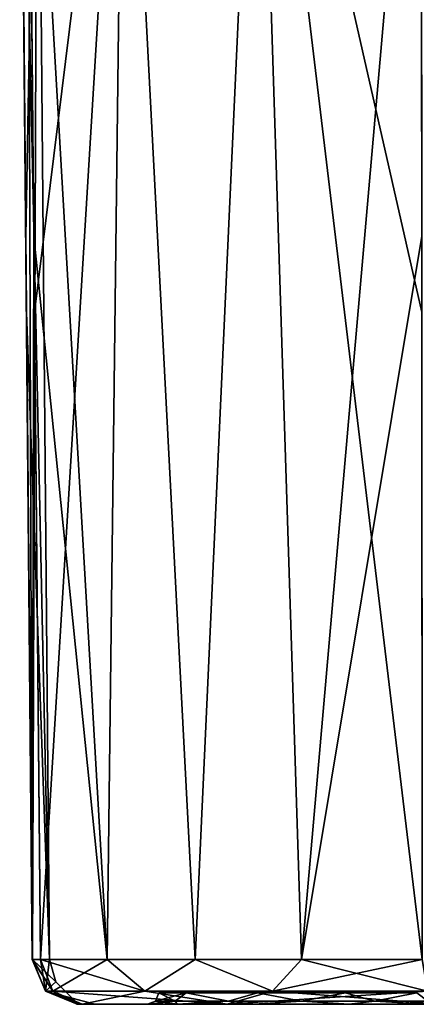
# Model space of a CAD drawing. Header units: millimetres. Extents: x -52 to 52, y -69 to 18.
# Tile 1 of 20: x -31 to -13, y -69 to -26. Entities that reach past the tile are written whole.
import ezdxf

# ---------------------------------------------------------------- set-up
doc = ezdxf.new("R2010")
doc.units = ezdxf.units.MM
doc.header["$LTSCALE"] = 65.185185
for name, color, linetype in [('1', 7, 'CONTINUOUS'), ('13', 7, 'CONTINUOUS'), ('21', 7, 'CONTINUOUS'), ('22', 7, 'CONTINUOUS'), ('27', 7, 'CONTINUOUS'), ('3', 7, 'CONTINUOUS'), ('31', 7, 'CONTINUOUS'), ('33', 7, 'CONTINUOUS'), ('34', 7, 'CONTINUOUS'), ('35', 7, 'CONTINUOUS'), ('44', 7, 'CONTINUOUS'), ('45', 7, 'CONTINUOUS')]:
    doc.layers.add(name, color=color, linetype=linetype)

msp = doc.modelspace()

# ---------------------------------------------------------------- linework, layer by layer
at = {"layer": '1', "color": 253, "linetype": 'Continuous', "true_color": 0x999999}
for points in [[(-28.172, -69, 11.309), (-28.164, -69, 10.48), (-10, -69, 21.5), (-28.172, -69, 11.309)], [(-27.95, -69, 12.117), (-28.172, -69, 11.309), (-10, -69, 21.5), (-27.95, -69, 12.117)], [(-28.164, -69, -10.48), (-28.171, -69, -11.319), (-16.149, -69, -6.467), (-28.164, -69, -10.48)], [(-28.171, -69, -11.319), (-27.95, -69, -12.117), (-16.149, -69, -6.467), (-28.171, -69, -11.319)], [(-27.385, -69), (-28.164, -69, -10.48), (-25.05, -69), (-27.385, -69)], [(-25.05, -69), (-28.164, -69, -10.48), (-23.751, -69, -3.997), (-25.05, -69)], [(-23.751, -69, -3.997), (-28.164, -69, -10.48), (-20.351, -69, -6.467), (-23.751, -69, -3.997)], [(-20.351, -69, -6.467), (-28.164, -69, -10.48), (-16.149, -69, -6.467), (-20.351, -69, -6.467)], [(-28.164, -69, 10.48), (-27.385, -69), (-23.751, -69, 3.997), (-28.164, -69, 10.48)], [(-10, -69, 21.5), (-28.164, -69, 10.48), (-20.351, -69, 6.467), (-10, -69, 21.5)], [(-20.351, -69, 6.467), (-28.164, -69, 10.48), (-23.751, -69, 3.997), (-20.351, -69, 6.467)], [(-21.541, -69, 21.541), (-27.95, -69, 12.117), (-10, -69, 21.5), (-21.541, -69, 21.541)], [(-27.95, -69, -12.117), (-21.541, -69, -21.541), (-10, -69, -21.5), (-27.95, -69, -12.117)], [(-27.95, -69, -12.117), (-10, -69, -21.5), (-16.149, -69, -6.467), (-27.95, -69, -12.117)], [(-27.385, -69), (-25.05, -69), (-23.751, -69, 3.997), (-27.385, -69)], [(-12.117, -69, 27.95), (-21.541, -69, 21.541), (0, -69, 27.385), (-12.117, -69, 27.95)], [(0, -69, 27.385), (-21.541, -69, 21.541), (-8, -69, 23.5), (0, -69, 27.385)], [(-8, -69, 23.5), (-21.541, -69, 21.541), (-9.414, -69, 22.914), (-8, -69, 23.5)], [(-9.414, -69, 22.914), (-21.541, -69, 21.541), (-10, -69, 21.5), (-9.414, -69, 22.914)], [(-21.541, -69, -21.541), (-12.117, -69, -27.95), (-9.414, -69, -22.914), (-21.541, -69, -21.541)], [(-10, -69, -21.5), (-21.541, -69, -21.541), (-9.414, -69, -22.914), (-10, -69, -21.5)], [(-16.149, -69, 6.467), (-10, -69, 21.5), (-20.351, -69, 6.467), (-16.149, -69, 6.467)], [(-16.149, -69, -6.467), (-10, -69, -21.5), (-12.749, -69, -3.997), (-16.149, -69, -6.467)], [(-12.749, -69, 3.997), (-10, -69, 21.5), (-16.149, -69, 6.467), (-12.749, -69, 3.997)]]:
    msp.add_3dface(points, dxfattribs=at)
at = {"layer": '13', "color": 253, "linetype": 'Continuous', "true_color": 0x999999}
for points in [[(-30.685, -6.491, 10.245), (-29.913, -6.491), (-30.429, -35.067, 10.216), (-30.685, -6.491, 10.245)], [(-29.384, -67.017), (-30.685, -6.491, -10.245), (-30.399, -38.426, -10.213), (-29.384, -67.017)], [(-29.913, -6.491), (-30.685, -6.491, -10.245), (-29.384, -67.017), (-29.913, -6.491)], [(-30.429, -35.067, 10.216), (-29.913, -6.491), (-30.142, -67.017, 10.184), (-30.429, -35.067, 10.216)], [(-30.142, -67.017, 10.184), (-29.913, -6.491), (-29.384, -67.017), (-30.142, -67.017, 10.184)], [(-30.142, -67.017, -10.184), (-29.384, -67.017), (-30.399, -38.426, -10.213), (-30.142, -67.017, -10.184)]]:
    msp.add_3dface(points, dxfattribs=at)
at = {"layer": '21', "color": 253, "linetype": 'Continuous', "true_color": 0x999999}
for points in [[(-30.142, -67.017, -10.184), (-30.699, -6.491, -11.649), (-30.154, -67.018, -11.582), (-30.142, -67.017, -10.184)], [(-30.699, -6.491, -11.649), (-30.34, -6.491, -12.958), (-30.154, -67.018, -11.582), (-30.699, -6.491, -11.649)], [(-30.142, -67.017, -10.184), (-30.399, -38.426, -10.213), (-30.699, -6.491, -11.649), (-30.142, -67.017, -10.184)], [(-30.399, -38.426, -10.213), (-30.685, -6.491, -10.245), (-30.699, -6.491, -11.649), (-30.399, -38.426, -10.213)], [(-30.34, -6.491, -12.958), (-30.047, -38.426, -12.934), (-30.154, -67.018, -11.582), (-30.34, -6.491, -12.958)], [(-30.047, -38.426, -12.934), (-29.784, -67.017, -12.913), (-30.154, -67.018, -11.582), (-30.047, -38.426, -12.934)]]:
    msp.add_3dface(points, dxfattribs=at)
at = {"layer": '22', "color": 253, "linetype": 'Continuous', "true_color": 0x999999}
for points in [[(-30.34, -6.491, 12.958), (-30.705, -6.491, 11.603), (-30.156, -67.018, 11.565), (-30.34, -6.491, 12.958)], [(-30.705, -6.491, 11.603), (-30.685, -6.491, 10.245), (-30.156, -67.018, 11.565), (-30.705, -6.491, 11.603)], [(-30.685, -6.491, 10.245), (-30.429, -35.067, 10.216), (-30.156, -67.018, 11.565), (-30.685, -6.491, 10.245)], [(-30.078, -35.067, 12.937), (-30.34, -6.491, 12.958), (-30.156, -67.018, 11.565), (-30.078, -35.067, 12.937)], [(-30.429, -35.067, 10.216), (-30.142, -67.017, 10.184), (-30.156, -67.018, 11.565), (-30.429, -35.067, 10.216)], [(-29.784, -67.017, 12.913), (-30.078, -35.067, 12.937), (-30.156, -67.018, 11.565), (-29.784, -67.017, 12.913)]]:
    msp.add_3dface(points, dxfattribs=at)
at = {"layer": '27', "color": 253, "linetype": 'Continuous', "true_color": 0x999999}
for points in [[(-26.843, -67.017, 18.256), (-29.784, -67.017, 12.913), (-25.179, -68.42, 19.54), (-26.843, -67.017, 18.256)], [(-25.179, -68.42, 19.54), (-29.784, -67.017, 12.913), (-29.241, -68.42, 12.677), (-25.179, -68.42, 19.54)], [(-22.955, -67.017, 22.955), (-26.843, -67.017, 18.256), (-25.179, -68.42, 19.54), (-22.955, -67.017, 22.955)], [(-19.54, -68.42, 25.179), (-22.955, -67.017, 22.955), (-25.179, -68.42, 19.54), (-19.54, -68.42, 25.179)], [(-18.256, -67.017, 26.843), (-22.955, -67.017, 22.955), (-19.54, -68.42, 25.179), (-18.256, -67.017, 26.843)], [(-12.677, -68.42, 29.241), (-18.256, -67.017, 26.843), (-19.54, -68.42, 25.179), (-12.677, -68.42, 29.241)], [(-12.913, -67.017, 29.784), (-18.256, -67.017, 26.843), (-12.677, -68.42, 29.241), (-12.913, -67.017, 29.784)], [(-27.95, -69, 12.117), (-21.541, -69, 21.541), (-29.241, -68.42, 12.677), (-27.95, -69, 12.117)], [(-21.541, -69, 21.541), (-25.179, -68.42, 19.54), (-29.241, -68.42, 12.677), (-21.541, -69, 21.541)], [(-21.541, -69, 21.541), (-19.54, -68.42, 25.179), (-25.179, -68.42, 19.54), (-21.541, -69, 21.541)], [(-21.541, -69, 21.541), (-12.117, -69, 27.95), (-19.54, -68.42, 25.179), (-21.541, -69, 21.541)], [(-12.117, -69, 27.95), (-12.677, -68.42, 29.241), (-19.54, -68.42, 25.179), (-12.117, -69, 27.95)]]:
    msp.add_3dface(points, dxfattribs=at)
at = {"layer": '3', "color": 253, "linetype": 'Continuous', "true_color": 0x999999}
for points in [[(-30.34, -6.491, 12.958), (-30.078, -35.067, 12.937), (-26.843, -67.017, 18.256), (-30.34, -6.491, 12.958)], [(-26.1, -6.491, 20.179), (-30.34, -6.491, 12.958), (-26.843, -67.017, 18.256), (-26.1, -6.491, 20.179)], [(-30.34, -6.491, -12.958), (-26.1, -6.491, -20.179), (-30.047, -38.426, -12.934), (-30.34, -6.491, -12.958)], [(-30.047, -38.426, -12.934), (-26.1, -6.491, -20.179), (-29.784, -67.017, -12.913), (-30.047, -38.426, -12.934)], [(-29.784, -67.017, -12.913), (-26.1, -6.491, -20.179), (-26.843, -67.017, -18.256), (-29.784, -67.017, -12.913)], [(-22.955, -67.017, 22.955), (-26.1, -6.491, 20.179), (-26.843, -67.017, 18.256), (-22.955, -67.017, 22.955)], [(-26.843, -67.017, -18.256), (-26.1, -6.491, -20.179), (-22.955, -67.017, -22.955), (-26.843, -67.017, -18.256)], [(-20.179, -6.491, 26.1), (-26.1, -6.491, 20.179), (-22.955, -67.017, 22.955), (-20.179, -6.491, 26.1)], [(-26.1, -6.491, -20.179), (-20.179, -6.491, -26.1), (-22.955, -67.017, -22.955), (-26.1, -6.491, -20.179)], [(-18.256, -67.017, 26.843), (-20.179, -6.491, 26.1), (-22.955, -67.017, 22.955), (-18.256, -67.017, 26.843)], [(-22.955, -67.017, -22.955), (-20.179, -6.491, -26.1), (-18.256, -67.017, -26.843), (-22.955, -67.017, -22.955)], [(-12.913, -67.017, 29.784), (-20.179, -6.491, 26.1), (-18.256, -67.017, 26.843), (-12.913, -67.017, 29.784)], [(-12.934, -38.426, 30.047), (-20.179, -6.491, 26.1), (-12.913, -67.017, 29.784), (-12.934, -38.426, 30.047)], [(-12.958, -6.491, 30.34), (-20.179, -6.491, 26.1), (-12.934, -38.426, 30.047), (-12.958, -6.491, 30.34)], [(-20.179, -6.491, -26.1), (-12.958, -6.491, -30.34), (-18.256, -67.017, -26.843), (-20.179, -6.491, -26.1)], [(-12.958, -6.491, -30.34), (-12.937, -35.067, -30.078), (-18.256, -67.017, -26.843), (-12.958, -6.491, -30.34)], [(-29.784, -67.017, 12.913), (-26.843, -67.017, 18.256), (-30.078, -35.067, 12.937), (-29.784, -67.017, 12.913)], [(-12.913, -67.017, -29.784), (-18.256, -67.017, -26.843), (-12.937, -35.067, -30.078), (-12.913, -67.017, -29.784)]]:
    msp.add_3dface(points, dxfattribs=at)
at = {"layer": '31', "color": 253, "linetype": 'Continuous', "true_color": 0x999999}
for points in [[(-29.784, -67.017, -12.913), (-26.843, -67.017, -18.256), (-29.241, -68.42, -12.677), (-29.784, -67.017, -12.913)], [(-29.241, -68.42, -12.677), (-26.843, -67.017, -18.256), (-25.179, -68.42, -19.54), (-29.241, -68.42, -12.677)], [(-26.843, -67.017, -18.256), (-22.955, -67.017, -22.955), (-25.179, -68.42, -19.54), (-26.843, -67.017, -18.256)], [(-25.179, -68.42, -19.54), (-22.955, -67.017, -22.955), (-19.54, -68.42, -25.179), (-25.179, -68.42, -19.54)], [(-22.955, -67.017, -22.955), (-18.256, -67.017, -26.843), (-19.54, -68.42, -25.179), (-22.955, -67.017, -22.955)], [(-19.54, -68.42, -25.179), (-12.913, -67.017, -29.784), (-12.677, -68.42, -29.241), (-19.54, -68.42, -25.179)], [(-18.256, -67.017, -26.843), (-12.913, -67.017, -29.784), (-19.54, -68.42, -25.179), (-18.256, -67.017, -26.843)], [(-27.95, -69, -12.117), (-29.241, -68.42, -12.677), (-25.179, -68.42, -19.54), (-27.95, -69, -12.117)], [(-21.541, -69, -21.541), (-27.95, -69, -12.117), (-25.179, -68.42, -19.54), (-21.541, -69, -21.541)], [(-21.541, -69, -21.541), (-25.179, -68.42, -19.54), (-19.54, -68.42, -25.179), (-21.541, -69, -21.541)], [(-12.117, -69, -27.95), (-21.541, -69, -21.541), (-12.677, -68.42, -29.241), (-12.117, -69, -27.95)], [(-21.541, -69, -21.541), (-19.54, -68.42, -25.179), (-12.677, -68.42, -29.241), (-21.541, -69, -21.541)]]:
    msp.add_3dface(points, dxfattribs=at)
at = {"layer": '33', "color": 253, "linetype": 'Continuous', "true_color": 0x999999}
for points in [[(-29.784, -67.017, 12.913), (-30.156, -67.018, 11.565), (-29.557, -68.42, 10.272), (-29.784, -67.017, 12.913)], [(-30.156, -67.018, 11.565), (-30.142, -67.017, 10.184), (-29.557, -68.42, 10.272), (-30.156, -67.018, 11.565)], [(-29.241, -68.42, 12.677), (-29.784, -67.017, 12.913), (-29.557, -68.42, 10.272), (-29.241, -68.42, 12.677)], [(-28.164, -69, 10.48), (-29.241, -68.42, 12.677), (-29.557, -68.42, 10.272), (-28.164, -69, 10.48)], [(-28.164, -69, 10.48), (-28.172, -69, 11.309), (-29.241, -68.42, 12.677), (-28.164, -69, 10.48)], [(-28.172, -69, 11.309), (-27.95, -69, 12.117), (-29.241, -68.42, 12.677), (-28.172, -69, 11.309)]]:
    msp.add_3dface(points, dxfattribs=at)
at = {"layer": '34', "color": 253, "linetype": 'Continuous', "true_color": 0x999999}
for points in [[(-30.142, -67.017, 10.184), (-29.384, -67.017), (-29.111, -68.01), (-30.142, -67.017, 10.184)], [(-29.557, -68.42, 10.272), (-30.142, -67.017, 10.184), (-29.111, -68.01), (-29.557, -68.42, 10.272)], [(-29.384, -67.017), (-30.142, -67.017, -10.184), (-29.557, -68.42, -10.272), (-29.384, -67.017)], [(-29.111, -68.01), (-29.384, -67.017), (-29.557, -68.42, -10.272), (-29.111, -68.01)], [(-29.557, -68.42, 10.272), (-29.111, -68.01), (-28.38, -68.735), (-29.557, -68.42, 10.272)], [(-28.38, -68.735), (-29.111, -68.01), (-29.557, -68.42, -10.272), (-28.38, -68.735)], [(-28.164, -69, -10.48), (-28.38, -68.735), (-29.557, -68.42, -10.272), (-28.164, -69, -10.48)], [(-27.385, -69), (-28.164, -69, 10.48), (-29.557, -68.42, 10.272), (-27.385, -69)], [(-27.385, -69), (-29.557, -68.42, 10.272), (-28.38, -68.735), (-27.385, -69)], [(-28.164, -69, -10.48), (-27.385, -69), (-28.38, -68.735), (-28.164, -69, -10.48)]]:
    msp.add_3dface(points, dxfattribs=at)
at = {"layer": '35', "color": 253, "linetype": 'Continuous', "true_color": 0x999999}
for points in [[(-30.142, -67.017, -10.184), (-30.154, -67.018, -11.582), (-29.241, -68.42, -12.677), (-30.142, -67.017, -10.184)], [(-30.154, -67.018, -11.582), (-29.784, -67.017, -12.913), (-29.241, -68.42, -12.677), (-30.154, -67.018, -11.582)], [(-30.142, -67.017, -10.184), (-29.241, -68.42, -12.677), (-29.557, -68.42, -10.272), (-30.142, -67.017, -10.184)], [(-28.171, -69, -11.319), (-28.164, -69, -10.48), (-29.557, -68.42, -10.272), (-28.171, -69, -11.319)], [(-29.241, -68.42, -12.677), (-27.95, -69, -12.117), (-29.557, -68.42, -10.272), (-29.241, -68.42, -12.677)], [(-27.95, -69, -12.117), (-28.171, -69, -11.319), (-29.557, -68.42, -10.272), (-27.95, -69, -12.117)]]:
    msp.add_3dface(points, dxfattribs=at)
at = {"layer": '44', "color": 253, "linetype": 'Continuous', "true_color": 0x999999}
for points in [[(-24.696, -68.854), (-23.833, -68.854, -3.223), (-24.55, -68.5), (-24.696, -68.854)], [(-24.55, -68.5), (-23.833, -68.854, -3.223), (-23.347, -68.5, -3.703), (-24.55, -68.5)], [(-23.833, -68.854, -3.223), (-21.473, -68.854, -5.583), (-23.347, -68.5, -3.703), (-23.833, -68.854, -3.223)], [(-23.347, -68.5, -3.703), (-21.473, -68.854, -5.583), (-20.197, -68.5, -5.992), (-23.347, -68.5, -3.703)], [(-21.473, -68.854, -5.583), (-18.25, -68.854, -6.446), (-20.197, -68.5, -5.992), (-21.473, -68.854, -5.583)], [(-20.197, -68.5, -5.992), (-18.25, -68.854, -6.446), (-16.303, -68.5, -5.992), (-20.197, -68.5, -5.992)], [(-18.25, -68.854, -6.446), (-15.027, -68.854, -5.583), (-16.303, -68.5, -5.992), (-18.25, -68.854, -6.446)], [(-16.303, -68.5, -5.992), (-15.027, -68.854, -5.583), (-13.153, -68.5, -3.703), (-16.303, -68.5, -5.992)], [(-15.027, -68.854, -5.583), (-12.667, -68.854, -3.223), (-13.153, -68.5, -3.703), (-15.027, -68.854, -5.583)], [(-25.05, -69), (-23.751, -69, -3.997), (-24.696, -68.854), (-25.05, -69)], [(-24.696, -68.854), (-23.751, -69, -3.997), (-23.833, -68.854, -3.223), (-24.696, -68.854)], [(-23.833, -68.854, -3.223), (-23.751, -69, -3.997), (-21.473, -68.854, -5.583), (-23.833, -68.854, -3.223)], [(-23.751, -69, -3.997), (-20.351, -69, -6.467), (-21.473, -68.854, -5.583), (-23.751, -69, -3.997)], [(-21.473, -68.854, -5.583), (-20.351, -69, -6.467), (-18.25, -68.854, -6.446), (-21.473, -68.854, -5.583)], [(-20.351, -69, -6.467), (-16.149, -69, -6.467), (-18.25, -68.854, -6.446), (-20.351, -69, -6.467)], [(-18.25, -68.854, -6.446), (-16.149, -69, -6.467), (-15.027, -68.854, -5.583), (-18.25, -68.854, -6.446)], [(-16.149, -69, -6.467), (-12.749, -69, -3.997), (-15.027, -68.854, -5.583), (-16.149, -69, -6.467)], [(-15.027, -68.854, -5.583), (-12.749, -69, -3.997), (-12.667, -68.854, -3.223), (-15.027, -68.854, -5.583)]]:
    msp.add_3dface(points, dxfattribs=at)
at = {"layer": '45', "color": 253, "linetype": 'Continuous', "true_color": 0x999999}
for points in [[(-23.833, -68.854, 3.223), (-24.696, -68.854), (-23.347, -68.5, 3.703), (-23.833, -68.854, 3.223)], [(-24.696, -68.854), (-24.55, -68.5), (-23.347, -68.5, 3.703), (-24.696, -68.854)], [(-21.473, -68.854, 5.583), (-23.833, -68.854, 3.223), (-23.347, -68.5, 3.703), (-21.473, -68.854, 5.583)], [(-20.197, -68.5, 5.992), (-21.473, -68.854, 5.583), (-23.347, -68.5, 3.703), (-20.197, -68.5, 5.992)], [(-18.25, -68.854, 6.446), (-21.473, -68.854, 5.583), (-20.197, -68.5, 5.992), (-18.25, -68.854, 6.446)], [(-16.303, -68.5, 5.992), (-18.25, -68.854, 6.446), (-20.197, -68.5, 5.992), (-16.303, -68.5, 5.992)], [(-15.027, -68.854, 5.583), (-18.25, -68.854, 6.446), (-16.303, -68.5, 5.992), (-15.027, -68.854, 5.583)], [(-13.153, -68.5, 3.703), (-15.027, -68.854, 5.583), (-16.303, -68.5, 5.992), (-13.153, -68.5, 3.703)], [(-12.667, -68.854, 3.223), (-15.027, -68.854, 5.583), (-13.153, -68.5, 3.703), (-12.667, -68.854, 3.223)], [(-23.751, -69, 3.997), (-25.05, -69), (-23.833, -68.854, 3.223), (-23.751, -69, 3.997)], [(-25.05, -69), (-24.696, -68.854), (-23.833, -68.854, 3.223), (-25.05, -69)], [(-21.473, -68.854, 5.583), (-23.751, -69, 3.997), (-23.833, -68.854, 3.223), (-21.473, -68.854, 5.583)], [(-20.351, -69, 6.467), (-23.751, -69, 3.997), (-21.473, -68.854, 5.583), (-20.351, -69, 6.467)], [(-18.25, -68.854, 6.446), (-20.351, -69, 6.467), (-21.473, -68.854, 5.583), (-18.25, -68.854, 6.446)], [(-16.149, -69, 6.467), (-20.351, -69, 6.467), (-18.25, -68.854, 6.446), (-16.149, -69, 6.467)], [(-15.027, -68.854, 5.583), (-16.149, -69, 6.467), (-18.25, -68.854, 6.446), (-15.027, -68.854, 5.583)], [(-12.749, -69, 3.997), (-16.149, -69, 6.467), (-15.027, -68.854, 5.583), (-12.749, -69, 3.997)], [(-12.667, -68.854, 3.223), (-12.749, -69, 3.997), (-15.027, -68.854, 5.583), (-12.667, -68.854, 3.223)]]:
    msp.add_3dface(points, dxfattribs=at)

doc.saveas('drawing.dxf')
